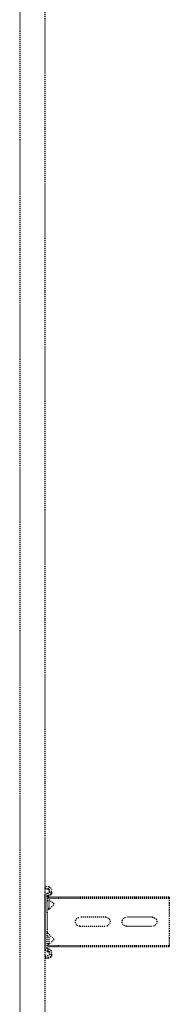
# Model space of a CAD drawing. Header units: centimetres. Extents: x 42630 to 130002, y 15 to 29179.
# Tile 96 of 138: x 52028 to 52043, y 5590 to 5689. Entities that reach past the tile are written whole.
import ezdxf

# ---------------------------------------------------------------- set-up
doc = ezdxf.new("R2010")
doc.units = ezdxf.units.CM
doc.header["$LTSCALE"] = 0.01
doc.linetypes.add('DASHED2', pattern=[9.525, 6.35, -3.175])
doc.layers.get('0').update_dxf_attribs({"color": 253})
doc.layers.add('CKDRZWI_', color=253, linetype='Continuous')

# ---------------------------------------------------------------- blocks, each defined once
blk = doc.blocks.new('A$7E8814B27261F1')
at = {"color": 7, "linetype": 'DASHED2', "ltscale": 10}
for p, q in [((711.34, 325.5), (4186.6, 325.5)), ((4186.6, 300), (711.34, 300)), ((1809.78, 299.74), (1807.79, 299.5)), ((1808.2, 296.13), (1807.79, 299.5)), ((1810.49, 299.74), (1809.78, 299.74)), ((1810.19, 296.38), (1809.78, 299.74)), ((1810.9, 296.38), (1810.49, 299.74)), ((1814.49, 297.37), (1814.37, 296.38)), ((1869.69, 300), (1817.46, 300)), ((1833.75, 298), (1817.46, 298)), ((1818.25, 296.55), (1819.38, 297.54)), ((1819.38, 297.54), (1824.49, 291.67)), ((1819.38, 297.54), (1819.38, 286.5)), ((1821.9, 298), (1821.9, 296)), ((1826.24, 291.61), (1831.84, 297.21)), ((1829.9, 296), (1829.9, 298)), ((1830.37, 296), (1830.37, 298)), ((1833.75, 298), (1836.06, 298)), ((1836.06, 298), (1850.35, 298)), ((1850.35, 298), (1852.67, 298)), ((1869.69, 298), (1852.67, 298)), ((1854.58, 297.21), (1860.18, 291.61)), ((1857.4, 298), (1857.4, 296)), ((1861.93, 291.67), (1867.03, 297.54)), ((1865.4, 296), (1865.4, 298)), ((1865.86, 296.2), (1865.86, 298)), ((1867.03, 297.54), (1868.16, 296.55)), ((1867.03, 297.54), (1867.03, 286.5)), ((1870.41, 300), (1869.69, 300)), ((1872.79, 296.38), (1872.67, 297.37)), ((1873.51, 296.38), (1873.39, 297.37)), ((1877.38, 299.74), (1876.97, 296.38)), ((1878.1, 299.74), (1877.38, 299.74)), ((1877.38, 299.74), (1879.37, 299.5)), ((1878.1, 299.74), (1880.08, 299.5)), ((1879.37, 299.5), (1878.95, 296.13)), ((1880.08, 299.5), (1879.37, 299.5)), ((1880.08, 299.5), (1879.67, 296.13)), ((1813.37, 295.5), (1811.18, 295.5)), ((1813.37, 293.5), (1811.18, 293.5)), ((1814.09, 293.5), (1813.37, 293.5)), ((1816.47, 297.12), (1816.35, 296.13)), ((1817.19, 297.12), (1817.07, 296.13)), ((1818.25, 296.55), (1818.25, 286.5)), ((1829.9, 296), (1821.9, 296)), ((1830.37, 296), (1829.9, 296)), ((1865.4, 296), (1857.4, 296)), ((1865.7, 296), (1865.4, 296)), ((1868.16, 296.55), (1868.16, 286.5)), ((1870.81, 296.13), (1870.69, 297.12)), ((1875.98, 295.5), (1873.78, 295.5)), ((1875.98, 293.5), (1873.78, 293.5)), ((1876.69, 293.5), (1875.98, 293.5)), ((1818.25, 286.5), (1818.25, 175)), ((1819.38, 286.5), (1819.38, 175)), ((1867.03, 286.5), (1867.03, 175)), ((1868.16, 286.5), (1868.16, 175)), ((1838.71, 239), (1838.71, 265)), ((1847.71, 265), (1847.71, 239)), ((1838.71, 192), (1838.71, 218)), ((1847.71, 218), (1847.71, 192)), ((1818.25, 175), (1819.38, 175)), ((1819.38, 175), (1824.49, 175)), ((1824.49, 175), (1826.24, 175)), ((1826.24, 175), (1831.84, 175)), ((1831.84, 175), (1833.75, 175)), ((1833.75, 175), (1852.67, 175)), ((1852.67, 175), (1854.58, 175)), ((1854.58, 175), (1860.18, 175)), ((1860.18, 175), (1861.93, 175)), ((1861.93, 175), (1867.03, 175)), ((1867.03, 175), (1868.16, 175))]:
    blk.add_line(p, q, dxfattribs=at)
for centre, radius, start, end in [((1833.75, 295.3), 2.7, 90, 135), ((1852.67, 295.3), 2.7, 45, 90), ((1825.39, 292.46), 1.2, 221, 315), ((1861.02, 292.46), 1.2, 225, 319), ((1843.21, 265), 4.5, 0, 180), ((1843.21, 239), 4.5, 180, 0), ((1843.21, 218), 4.5, 0, 180), ((1843.21, 192), 4.5, 180, 0)]:
    blk.add_arc(centre, radius, start, end, dxfattribs=at)
for centre, major_axis, start_param, end_param in [((1817.46, 297), (0, 3), 0, 1.448623), ((1817.46, 297), (0, 1), 0, 1.448623), ((1818.18, 297), (0, 1), 0.000002, 1.448623), ((1869.69, 297), (0, -3), 1.692969, 3.141593), ((1869.69, 297), (0, -1), 1.692969, 3.141593), ((1870.41, 297), (0, -3), 1.692969, 3.141593), ((1811.18, 296.5), (0, -3), 4.834562, 6.283185), ((1811.18, 296.5), (0, -1), 4.834562, 6.283185), ((1811.9, 296.5), (0, -1), 4.834562, 6.283185), ((1813.37, 296.5), (0, 1), 3.141593, 4.590216), ((1813.37, 296.5), (0, 3), 3.141593, 4.590216), ((1814.09, 296.5), (0, 3), 3.141593, 4.590216), ((1873.78, 296.5), (0, -3), 4.834562, 6.283185), ((1873.78, 296.5), (0, -1), 4.834562, 6.283185), ((1874.5, 296.5), (0, -1), 4.834562, 6.283185), ((1875.98, 296.5), (0, 1), 3.141593, 4.590216), ((1875.98, 296.5), (0, 3), 3.141593, 4.590216), ((1876.69, 296.5), (0, 3), 3.141593, 4.590216)]:
    blk.add_ellipse(centre, major_axis=major_axis, ratio=0.999962, start_param=start_param, end_param=end_param, dxfattribs=at)

msp = doc.modelspace()

# ---------------------------------------------------------------- block references
at = {"layer": 'CKDRZWI_', "xscale": -0.1, "yscale": 0.1, "zscale": 0.1, "rotation": 89.99999999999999}
msp.add_blockref('A$7E8814B27261F1', (52060.429, 5782.604), dxfattribs=at)

doc.saveas('drawing.dxf')
